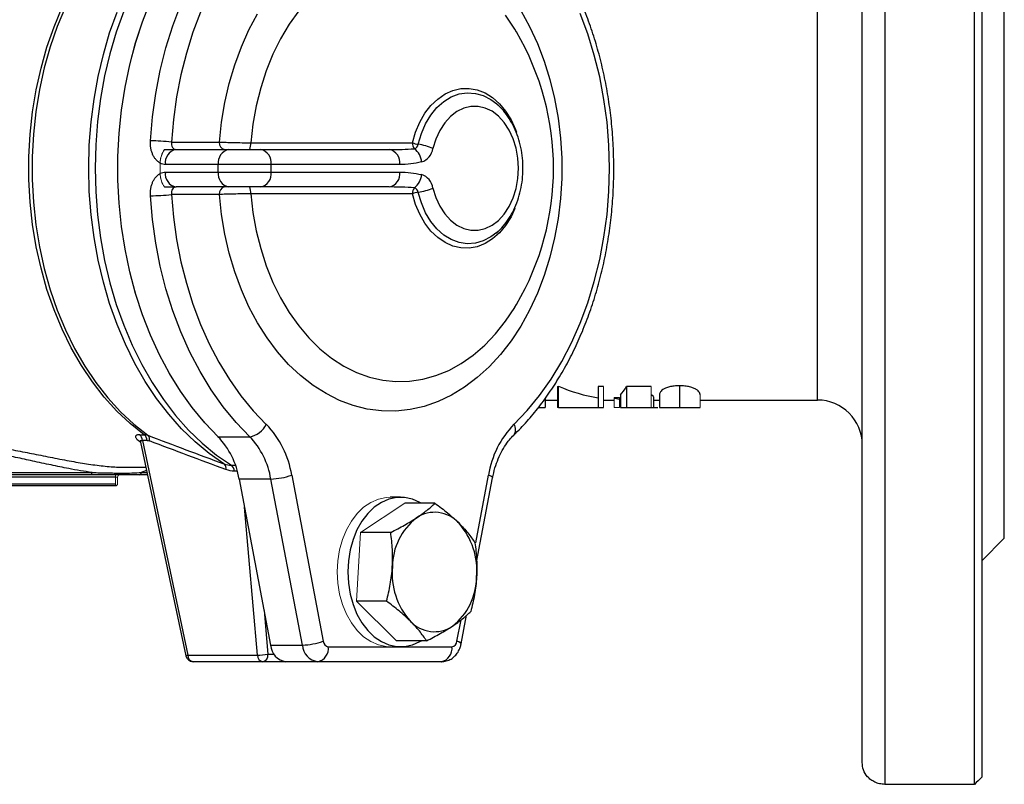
# Model space of a CAD drawing. Header units: millimetres. Extents: x -945 to -13, y -152 to 471.
# Tile 8 of 17: x -371 to -240, y -152 to -50. Entities that reach past the tile are written whole.
import ezdxf

# ---------------------------------------------------------------- set-up
doc = ezdxf.new("R2010")
doc.units = ezdxf.units.MM

msp = doc.modelspace()

# ---------------------------------------------------------------- linework, layer by layer
at = {"color": 0, "linetype": 'Continuous', "lineweight": 25}
for p, q in [((-255.76, 12.91), (-255.76, -151.9)), ((-243.76, -151.9), (-243.76, 12.91)), ((-242.76, 11.95), (-242.76, -150.94)), ((-258.76, -148.98), (-258.76, 10)), ((-239.76, -118.99), (-239.76, -19.99)), ((-264.76, -100.49), (-264.76, -38.49)), ((-307.79, -60.78), (-307.52, -61.04)), ((-351.17, -65.99), (-344.77, -65.99)), ((-350.57, -66.99), (-343.5, -66.99)), ((-343.5, -66.99), (-339.25, -66.99)), ((-340.58, -66.09), (-318.94, -66.09)), ((-339.25, -66.99), (-322.05, -66.99)), ((-322.05, -66.99), (-321.55, -66.98)), ((-344.91, -68.99), (-351.98, -68.99)), ((-337.84, -68.99), (-344.91, -68.99)), ((-344.91, -69.99), (-344.91, -68.99)), ((-337.84, -69.99), (-337.84, -68.99)), ((-320.63, -68.99), (-337.84, -68.99)), ((-351.98, -69.99), (-344.91, -69.99)), ((-344.91, -69.99), (-337.84, -69.99)), ((-337.84, -69.99), (-320.63, -69.99)), ((-343.5, -71.99), (-350.57, -71.99)), ((-339.25, -71.99), (-343.5, -71.99)), ((-322.05, -71.99), (-339.25, -71.99)), ((-321.4, -72), (-322.05, -71.99)), ((-344.77, -72.99), (-351.17, -72.99)), ((-318.94, -72.9), (-340.58, -72.9)), ((-305.23, -88.06), (-305.03, -87.72)), ((-293.38, -98.66), (-294.1, -98.66)), ((-294.1, -98.66), (-294.1, -101.49)), ((-287.02, -98.66), (-290.3, -98.66)), ((-290.3, -98.66), (-290.3, -101.49)), ((-283.22, -98.59), (-283.22, -101.49)), ((-291.12, -99.8), (-291.12, -101.49)), ((-286.71, -100.07), (-286.71, -101.49)), ((-285.89, -99.8), (-285.89, -101.49)), ((-301.17, -100.28), (-301.17, -101.49)), ((-301.17, -100.49), (-299.53, -100.49)), ((-299.53, -100.39), (-299.38, -100.39)), ((-293.38, -100.49), (-291.94, -100.49)), ((-286.71, -100.49), (-285.89, -100.49)), ((-280.45, -100.49), (-264.76, -100.49)), ((-299.38, -101.49), (-294.1, -101.49)), ((-294.1, -101.49), (-293.38, -101.49)), ((-291.12, -101.49), (-290.3, -101.49)), ((-290.3, -101.49), (-287.02, -101.49)), ((-287.08, -101.49), (-286.11, -101.49)), ((-355.44, -105.13), (-354.82, -105.13)), ((-355.31, -106.12), (-349.27, -134.7)), ((-355.06, -105.89), (-348.99, -134.61)), ((-354.44, -105.89), (-355.06, -105.89)), ((-344.95, -105.4), (-340.71, -105.4)), ((-343.16, -109.22), (-342.6, -109.22)), ((-383.6, -110.19), (-361.79, -110.19)), ((-361.93, -110.49), (-383.3, -110.49)), ((-357.32, -109.49), (-354.6, -109.49)), ((-354.39, -110.49), (-355.5, -110.49)), ((-354.51, -109.93), (-355.23, -110.19)), ((-355.23, -110.19), (-354.45, -110.19)), ((-342.36, -110.01), (-342.75, -110.01)), ((-335.09, -110.54), (-330.88, -132.75)), ((-310.48, -119.6), (-308.77, -110.54)), ((-358.68, -110.79), (-378.08, -110.79)), ((-378.08, -111.69), (-358.68, -111.69)), ((-342.11, -111.06), (-337.91, -133.27)), ((-337.87, -111.06), (-342.11, -111.06)), ((-333.66, -133.27), (-337.87, -111.06)), ((-310.35, -122.17), (-308.22, -110.92)), ((-358.68, -111.99), (-378.08, -111.99)), ((-320.52, -113.49), (-321.93, -113.49)), ((-315.93, -114.29), (-319.95, -114.29)), ((-339.68, -134.61), (-341.4, -114.83)), ((-321.85, -118.2), (-325.87, -118.2)), ((-242.76, -121.99), (-239.76, -118.99)), ((-322.41, -127.4), (-326.43, -127.4)), ((-338.78, -128.66), (-338.27, -134.49)), ((-312.98, -132.75), (-312.43, -129.9)), ((-312.42, -133.12), (-311.7, -129.29)), ((-317.06, -132.7), (-321.08, -132.7)), ((-337.91, -133.27), (-333.66, -133.27)), ((-330.2, -133.49), (-321.93, -133.49)), ((-321.93, -133.49), (-320.52, -133.49)), ((-320.52, -133.49), (-313.66, -133.49)), ((-348.99, -134.61), (-339.68, -134.61)), ((-338.98, -135.49), (-348.29, -135.49)), ((-335.86, -135.49), (-338.98, -135.49)), ((-338.27, -134.49), (-337.44, -134.49)), ((-331.62, -135.49), (-335.86, -135.49)), ((-315.07, -135.49), (-331.62, -135.49)), ((-314.8, -135.47), (-315.07, -135.49)), ((-243.76, -151.9), (-255.76, -151.9))]:
    msp.add_line(p, q, dxfattribs=at)
at = {"color": 0, "linetype": 'Continuous', "lineweight": 18}
for p, q in [((-352.69, -69.49), (-352.69, -68.82)), ((-352.69, -70.16), (-352.69, -69.49)), ((-299.38, -98.66), (-299.53, -98.66)), ((-299.53, -98.66), (-299.53, -101.49)), ((-299.38, -98.66), (-299.38, -101.49)), ((-293.38, -98.66), (-293.38, -101.49)), ((-287.02, -98.66), (-287.02, -101.49)), ((-280.45, -99.8), (-280.45, -101.49)), ((-291.22, -100.16), (-291.94, -100.16)), ((-291.94, -100.16), (-291.94, -101.49)), ((-291.22, -100.16), (-291.22, -101.49)), ((-299.53, -101.49), (-299.38, -101.49)), ((-291.94, -101.49), (-291.22, -101.49)), ((-358.68, -110.49), (-358.68, -110.79)), ((-358.68, -110.79), (-358.68, -111.69)), ((-358.68, -110.79), (-358.38, -110.79)), ((-358.68, -111.69), (-358.68, -111.99)), ((-358.38, -110.79), (-358.38, -111.69)), ((-325.87, -118.2), (-319.95, -114.29)), ((-326.43, -127.4), (-325.87, -118.2)), ((-321.08, -132.7), (-326.43, -127.4))]:
    msp.add_line(p, q, dxfattribs=at)
at = {"color": 0, "linetype": 'Continuous', "lineweight": 25, "flags": 128}
for points in [[(-353.99, -65.82), (-353.72, -62.63), (-353.28, -59.48), (-352.67, -56.39), (-351.91, -53.36), (-350.99, -50.42), (-349.92, -47.59), (-348.7, -44.88), (-347.35, -42.3), (-345.87, -39.86), (-344.26, -37.59), (-342.54, -35.5), (-340.71, -33.59)], [(-338.5, -35.24), (-340.24, -37.06), (-341.88, -39.06), (-343.42, -41.23), (-344.83, -43.55), (-346.12, -46.01), (-347.28, -48.6), (-348.3, -51.3), (-349.18, -54.1), (-349.91, -56.99), (-350.49, -59.94), (-350.91, -62.95), (-351.17, -65.99)], [(-344.95, -105.4), (-346.73, -103.54), (-348.41, -101.5), (-349.99, -99.31), (-351.44, -96.95), (-352.78, -94.46), (-353.98, -91.83), (-355.05, -89.09), (-355.97, -86.25), (-356.75, -83.33), (-357.38, -80.33), (-357.85, -77.27), (-358.17, -74.18), (-358.33, -71.06), (-358.33, -67.93), (-358.17, -64.81), (-357.85, -61.71), (-357.38, -58.66), (-356.75, -55.66), (-355.97, -52.73), (-355.05, -49.89), (-353.98, -47.15)], [(-354.82, -105.13), (-356.69, -103.65), (-358.48, -101.97), (-360.17, -100.11), (-361.76, -98.07), (-363.23, -95.87), (-364.59, -93.52), (-365.81, -91.03), (-366.89, -88.41), (-367.83, -85.69), (-368.63, -82.87), (-369.27, -79.98), (-369.75, -77.03), (-370.07, -74.03), (-370.24, -71.01), (-370.24, -67.98), (-370.07, -64.95), (-369.75, -61.96), (-369.27, -59), (-368.63, -56.11), (-367.83, -53.29), (-366.89, -50.57), (-365.81, -47.96)], [(-365.37, -47.9), (-366.45, -50.52), (-367.4, -53.25), (-368.2, -56.07), (-368.84, -58.97), (-369.32, -61.94), (-369.65, -64.94), (-369.81, -67.97), (-369.81, -71.01), (-369.65, -74.04), (-369.32, -77.05), (-368.84, -80.01), (-368.2, -82.91), (-367.4, -85.73), (-366.45, -88.46), (-365.37, -91.09), (-364.14, -93.58), (-362.78, -95.94), (-361.3, -98.15), (-359.71, -100.19), (-358.01, -102.05), (-356.22, -103.73), (-354.34, -105.21)], [(-344.15, -109.03), (-346.12, -107.66), (-348.02, -106.09), (-349.83, -104.33), (-351.55, -102.39), (-353.17, -100.28), (-354.68, -98.01), (-356.07, -95.59), (-357.33, -93.04), (-358.46, -90.37), (-359.45, -87.59), (-360.29, -84.72), (-360.99, -81.77), (-361.54, -78.76), (-361.93, -75.7), (-362.17, -72.6), (-362.25, -69.49), (-362.17, -66.38), (-361.93, -63.29), (-361.54, -60.23), (-360.99, -57.21), (-360.29, -54.26), (-359.45, -51.39), (-358.46, -48.61)], [(-357.57, -48.49), (-358.57, -51.29), (-359.42, -54.18), (-360.13, -57.14), (-360.68, -60.17), (-361.07, -63.25), (-361.31, -66.36), (-361.39, -69.49), (-361.31, -72.62), (-361.07, -75.73), (-360.68, -78.81), (-360.13, -81.84), (-359.42, -84.81), (-358.57, -87.7), (-357.57, -90.49), (-356.43, -93.17), (-355.16, -95.74), (-353.77, -98.16), (-352.25, -100.44), (-350.62, -102.56), (-348.89, -104.51), (-347.06, -106.27), (-345.15, -107.85), (-343.16, -109.22)], [(-304.45, -48.4), (-303.27, -50.52), (-302.22, -52.78), (-301.31, -55.15), (-300.54, -57.62), (-299.92, -60.17), (-299.45, -62.79), (-299.13, -65.45), (-298.97, -68.14), (-298.97, -70.84), (-299.13, -73.53), (-299.45, -76.2), (-299.92, -78.81), (-300.54, -81.36), (-301.31, -83.84), (-302.22, -86.21), (-303.27, -88.46), (-304.45, -90.59), (-305.75, -92.57), (-307.16, -94.39), (-308.67, -96.03), (-310.28, -97.5), (-311.96, -98.77), (-313.71, -99.84), (-315.52, -100.7), (-317.38, -101.34), (-319.26, -101.77), (-321.17, -101.97), (-323.08, -101.95), (-324.98, -101.7), (-326.86, -101.23), (-328.7, -100.54), (-330.5, -99.64), (-332.24, -98.53), (-333.91, -97.22), (-335.5, -95.72), (-336.99, -94.03), (-338.38, -92.18), (-339.66, -90.17), (-340.81, -88.02), (-341.83, -85.74), (-342.72, -83.34), (-343.46, -80.86), (-344.05, -78.29), (-344.49, -75.66), (-344.77, -72.99)], [(-334.16, -48.42), (-335.42, -50.21), (-336.58, -52.16), (-337.6, -54.24), (-338.49, -56.44), (-339.24, -58.74), (-339.84, -61.13), (-340.29, -63.59), (-340.58, -66.09)], [(-344.77, -65.99), (-344.49, -63.32), (-344.05, -60.69), (-343.46, -58.13), (-342.72, -55.64), (-341.83, -53.25), (-340.81, -50.97), (-339.66, -48.81)], [(-305.01, -51.3), (-305.26, -50.87), (-306.49, -49.03)], [(-305.36, -103.75), (-303.6, -101.9), (-301.94, -99.88), (-300.39, -97.68), (-298.97, -95.33), (-297.67, -92.84), (-296.5, -90.21), (-295.48, -87.47), (-294.61, -84.63), (-293.88, -81.71), (-293.32, -78.71), (-292.91, -75.67), (-292.67, -72.59), (-292.58, -69.49), (-292.67, -66.4), (-292.91, -63.32), (-293.32, -60.27), (-293.88, -57.28), (-294.61, -54.35), (-295.48, -51.51), (-296.5, -48.77)], [(-318.94, -66.09), (-318.52, -64.66), (-317.96, -63.34), (-317.27, -62.14), (-316.46, -61.1), (-315.56, -60.23), (-314.57, -59.55), (-313.53, -59.08), (-312.45, -58.83), (-311.36, -58.8), (-310.28, -59), (-309.23, -59.41), (-308.23, -60.03), (-307.3, -60.85), (-306.47, -61.85), (-305.74, -63.01), (-305.15, -64.31), (-305.02, -64.65)], [(-318.18, -66.28), (-317.75, -64.86), (-317.18, -63.55), (-316.48, -62.38), (-315.66, -61.37), (-314.74, -60.56), (-313.74, -59.94), (-312.69, -59.55), (-311.61, -59.39), (-310.52, -59.47), (-309.46, -59.77), (-308.44, -60.3), (-307.66, -60.89)], [(-316.19, -72.14), (-315.8, -73.4), (-315.27, -74.56), (-314.62, -75.57), (-313.86, -76.42), (-313, -77.09), (-312.08, -77.54), (-311.12, -77.77), (-310.15, -77.78), (-309.19, -77.55), (-308.27, -77.11), (-307.41, -76.46), (-306.65, -75.62), (-305.99, -74.61), (-305.45, -73.46), (-305.06, -72.2), (-304.82, -70.86), (-304.74, -69.49), (-304.82, -68.12), (-305.06, -66.79), (-305.45, -65.53), (-305.99, -64.38), (-306.65, -63.37), (-307.41, -62.52), (-308.27, -61.87), (-309.19, -61.43), (-310.15, -61.21), (-311.12, -61.21), (-312.08, -61.45), (-313, -61.9), (-313.86, -62.56), (-314.62, -63.41), (-315.27, -64.43), (-315.8, -65.58), (-316.19, -66.85)], [(-340.71, -105.4), (-342.54, -103.49), (-344.26, -101.39), (-345.87, -99.12), (-347.35, -96.69), (-348.7, -94.11), (-349.92, -91.39), (-350.99, -88.56), (-351.91, -85.62), (-352.67, -82.6), (-353.28, -79.5), (-353.72, -76.35), (-353.99, -73.16)], [(-351.17, -72.99), (-350.91, -76.03), (-350.49, -79.04), (-349.91, -82), (-349.18, -84.88), (-348.3, -87.68), (-347.28, -90.39), (-346.12, -92.98), (-344.83, -95.44), (-343.42, -97.76), (-341.88, -99.92), (-340.24, -101.92), (-338.5, -103.75)], [(-340.58, -72.9), (-340.29, -75.4), (-339.84, -77.85), (-339.24, -80.24), (-338.49, -82.55), (-337.6, -84.75), (-336.58, -86.83), (-335.42, -88.77), (-334.16, -90.56), (-332.78, -92.19), (-331.31, -93.63), (-329.75, -94.89), (-328.12, -95.94), (-326.43, -96.79), (-324.69, -97.42), (-322.92, -97.83), (-321.14, -98.01), (-319.34, -97.97), (-317.56, -97.71), (-315.8, -97.22), (-314.08, -96.52), (-312.41, -95.6), (-310.8, -94.47), (-309.27, -93.15), (-307.83, -91.64), (-306.49, -89.96), (-305.26, -88.11), (-305.23, -88.06)], [(-305.22, -74.87), (-305.74, -75.97), (-306.47, -77.13), (-307.3, -78.13), (-308.23, -78.95), (-309.23, -79.57), (-310.28, -79.99), (-311.36, -80.18), (-312.45, -80.15), (-313.53, -79.9), (-314.57, -79.43), (-315.56, -78.76), (-316.46, -77.89), (-317.27, -76.84), (-317.96, -75.65), (-318.52, -74.32), (-318.94, -72.9)], [(-307.67, -78.1), (-308.44, -78.68), (-309.46, -79.21), (-310.52, -79.52), (-311.61, -79.59), (-312.69, -79.43), (-313.74, -79.04), (-314.74, -78.43), (-315.66, -77.61), (-316.48, -76.6), (-317.18, -75.43), (-317.75, -74.12), (-318.18, -72.71)], [(-361.93, -110.49), (-361.9, -110.49), (-361.88, -110.47), (-361.86, -110.44), (-361.83, -110.4), (-361.82, -110.36), (-361.81, -110.31), (-361.8, -110.25), (-361.79, -110.19)], [(-308.22, -110.92), (-308.22, -110.91), (-308.25, -110.83), (-308.35, -110.74), (-308.53, -110.64), (-308.77, -110.54)], [(-317.75, -114.29), (-317.93, -114.18), (-318.94, -113.74), (-319.99, -113.52), (-321.04, -113.52), (-322.09, -113.74), (-323.1, -114.18), (-324.05, -114.83), (-324.92, -115.67), (-325.7, -116.69), (-326.36, -117.86), (-326.89, -119.15), (-327.27, -120.54), (-327.51, -122), (-327.59, -123.49)], [(-327.59, -123.49), (-327.51, -124.98), (-327.27, -126.44), (-326.89, -127.83), (-326.36, -129.13), (-325.7, -130.29), (-324.92, -131.31), (-324.05, -132.15), (-323.1, -132.8), (-322.09, -133.24), (-321.04, -133.46), (-319.99, -133.46), (-318.94, -133.24), (-317.93, -132.8), (-317.75, -132.7)], [(-312.42, -133.12), (-312.42, -133.12), (-312.45, -133.04), (-312.56, -132.95), (-312.74, -132.85), (-312.98, -132.75)]]:
    msp.add_lwpolyline(points, dxfattribs=at)
at = {"color": 0, "linetype": 'Continuous', "lineweight": 18, "flags": 128}
for points in [[(-344.95, -105.4), (-346.64, -103.64), (-348.33, -101.61), (-349.92, -99.41), (-351.39, -97.05), (-352.73, -94.55), (-353.94, -91.92), (-355.02, -89.17), (-355.95, -86.32), (-356.74, -83.38), (-357.37, -80.37), (-357.85, -77.3), (-358.17, -74.2), (-358.33, -71.06), (-358.33, -67.92), (-358.17, -64.79), (-357.85, -61.68), (-357.37, -58.61), (-356.74, -55.6), (-355.95, -52.66), (-355.02, -49.81), (-353.94, -47.07)], [(-321.93, -113.49), (-322.46, -113.52), (-323.5, -113.74), (-324.51, -114.18), (-325.47, -114.83), (-326.34, -115.67), (-327.11, -116.69), (-327.77, -117.86), (-328.3, -119.15), (-328.69, -120.54), (-328.92, -122), (-329, -123.49)], [(-329, -123.49), (-328.92, -124.98), (-328.69, -126.44), (-328.3, -127.83), (-327.77, -129.13), (-327.11, -130.29), (-326.34, -131.31), (-325.47, -132.15), (-324.51, -132.8), (-323.5, -133.24), (-322.46, -133.46), (-321.93, -133.49)]]:
    msp.add_lwpolyline(points, dxfattribs=at)
at = {"color": 0, "linetype": 'Continuous', "lineweight": 25}
for centre, radius, start, end in [((-336.07, -69.49), 36, 329.5787, 30.4213), ((-354.24, -93.62), 27.8, 83.6648, 89.4975), ((-350.22, -68.74), 1.79, 101.4218, 188.0495), ((-343.14, -68.74), 1.79, 101.4218, 188.0495), ((-343.89, -66.12), 0.893, 171.9505, 258.5782), ((-342.42, -66.29), 1.85, 337.786, 6.4586), ((-339.61, -68.74), 1.79, 351.9505, 78.5782), ((-322.4, -68.74), 1.79, 351.9505, 78.5782), ((-317.63, -66.1), 1.31, 179.3194, 216.3958), ((-317.54, -62.1), 4.23, 250.6408, 261.3291), ((-318.92, -66.17), 0.748, 287.9724, 351.6048), ((-320.12, -68.82), 2.42, 3.9991, 53.488), ((-319.27, -73.86), 7.66, 66.2405, 81.7705), ((-318.41, -66.52), 2.24, 287.9724, 351.6048), ((-350.22, -70.24), 1.79, 171.9505, 258.5782), ((-343.14, -70.24), 1.79, 171.9505, 258.5782), ((-339.61, -70.24), 1.79, 281.4218, 8.0495), ((-322.4, -70.24), 1.79, 281.4218, 8.0495), ((-320.12, -70.16), 2.42, 306.512, 356.0009), ((-318.41, -72.46), 2.24, 8.3952, 72.0276), ((-343.89, -72.87), 0.893, 101.4218, 188.0495), ((-342.42, -72.69), 1.85, 353.5414, 22.214), ((-317.63, -72.88), 1.31, 143.6042, 180.6806), ((-318.92, -72.82), 0.748, 8.3952, 72.0276), ((-319.27, -65.12), 7.66, 278.2295, 293.7595), ((-354.24, -45.37), 27.8, 270.5025, 276.3352), ((-317.54, -76.89), 4.23, 98.6709, 109.3592), ((-264.76, -106.49), 6, 0, 90), ((-341.09, -102.58), 2.84, 277.641, 335.8083), ((-347.67, -112.59), 12.75, 9.2505, 43.9624), ((-296.19, -112.59), 12.75, 136.0376, 170.7495), ((-306.37, -104.45), 1.23, 323.5038, 34.7776), ((-356.12, -105.94), 1.06, 2.3555, 50.3093), ((-355.5, -105.94), 1.06, 2.3555, 50.3093), ((-354.92, -105.8), 0.822, 348.7221, 45.3841), ((-352.6, -112.77), 10.62, 9.2505, 43.9624), ((-348.36, -112.77), 10.62, 9.2505, 43.9624), ((-344.68, -109.64), 0.806, 348.5662, 48.7952), ((-343.78, -110.05), 1.03, 1.9476, 53.2668), ((-355.52, -110.21), 0.285, 273.4822, 3.1029), ((-338.13, -101.95), 9.11, 271.6198, 289.4739), ((-315.97, -119.85), 4.34, 42.1449, 123.847), ((-313.21, -122.88), 8.42, 127.95, 179.4273), ((-319.82, -123.29), 9.5, 354.6002, 41.9521), ((-312.16, -123.69), 9.5, 174.6002, 221.9521), ((-318.77, -124.1), 8.42, 307.95, 359.4273), ((-316.01, -127.14), 4.34, 222.1449, 303.847), ((-333.92, -124.16), 9.11, 271.6198, 289.4739), ((-330.08, -132.7), 0.802, 183.7152, 261.6071), ((-313.78, -132.7), 0.802, 278.3929, 356.2848), ((-335.51, -133.11), 2.41, 183.7152, 261.6071), ((-331.26, -133.11), 2.41, 183.7152, 261.6071), ((-331.97, -133.74), 1.79, 281.4218, 8.0495), ((-315.43, -133.74), 1.79, 281.4218, 8.0495), ((-348.83, -135.62), 1.02, 98.916, 115.2794), ((-348.29, -134.49), 1, 191.9423, 270), ((-348.14, -134.65), 0.851, 177.2924, 259.974), ((-339.81, -124.99), 9.63, 270.7309, 279.1563), ((-338.83, -134.65), 0.851, 177.2924, 259.974), ((-339.16, -134.62), 0.893, 281.4218, 8.0495)]:
    msp.add_arc(centre, radius, start, end, dxfattribs=at)
at = {"color": 0, "linetype": 'Continuous', "lineweight": 18}
for centre, radius, start, end in [((-291.17, -69.49), 61.51, 179.3443, 180), ((-291.17, -69.49), 61.51, 180, 180.6557), ((-358.08, -110.79), 0.3, 90, 180), ((-358.68, -111.69), 0.3, 270, 0)]:
    msp.add_arc(centre, radius, start, end, dxfattribs=at)
at = {"color": 0, "linetype": 'Continuous', "lineweight": 25}
for centre, ratio, start_param, end_param in [((-290.57, -69.49), 0.839399, 2.796047, 3.005576), ((-292.45, -69.49), 0.205128, 3.352838, 3.487138)]:
    msp.add_ellipse(centre, major_axis=(0, 31), ratio=ratio, start_param=start_param, end_param=end_param, dxfattribs=at)
for points, knots in [([(-305.39, -105.18), (-305.07, -104.87), (-304.18, -103.99), (-302.78, -102.41), (-301.22, -100.4), (-299.76, -98.24), (-298.4, -95.95), (-297.17, -93.53), (-296.06, -91.01), (-295.07, -88.39), (-294.21, -85.68), (-293.49, -82.89), (-292.91, -80.05), (-292.46, -77.16), (-292.16, -74.23), (-292, -71.28), (-291.99, -68.32), (-292.12, -65.37), (-292.39, -62.44), (-292.8, -59.53), (-293.36, -56.68), (-294.05, -53.88), (-294.88, -51.15), (-295.84, -48.51), (-296.93, -45.96), (-298.14, -43.52), (-299.48, -41.2), (-300.92, -39), (-302.47, -36.95), (-303.96, -35.22), (-304.97, -34.22), (-305.39, -33.8)], [0, 0, 0, 0, 0.01891, 0.054171, 0.089466, 0.124802, 0.160167, 0.195549, 0.23094, 0.266334, 0.301726, 0.337114, 0.372498, 0.407879, 0.443255, 0.478631, 0.514006, 0.549383, 0.584764, 0.62015, 0.655543, 0.690945, 0.726357, 0.761778, 0.79721, 0.832649, 0.868094, 0.903535, 0.938967, 0.974376, 1, 1, 1, 1]), ([(-307.77, -78.16), (-307.58, -78.01), (-307.08, -77.59), (-306.38, -76.75), (-305.66, -75.66), (-305.08, -74.44), (-304.62, -73.12), (-304.31, -71.73), (-304.15, -70.3), (-304.14, -68.85), (-304.29, -67.41), (-304.58, -66), (-305.03, -64.66), (-305.61, -63.41), (-306.34, -62.28), (-307.06, -61.41), (-307.57, -60.99), (-307.76, -60.84)], [0, 0, 0, 0, 0.041408, 0.109837, 0.179286, 0.249428, 0.319939, 0.390576, 0.46125, 0.531973, 0.602801, 0.673782, 0.744977, 0.816414, 0.888016, 0.959512, 1, 1, 1, 1]), ([(-352.68, -68.79), (-352.79, -68.73), (-352.89, -68.67), (-353.08, -68.51), (-353.18, -68.42), (-353.35, -68.22), (-353.43, -68.11), (-353.57, -67.88), (-353.64, -67.75), (-353.75, -67.48), (-353.8, -67.35), (-353.89, -67.06), (-353.92, -66.91), (-354, -66.45), (-354.01, -66.14), (-353.99, -65.82)], [0, 0, 0, 0, 0.125, 0.125, 0.25, 0.25, 0.375, 0.375, 0.5, 0.5, 0.625, 0.625, 0.75, 0.75, 1, 1, 1, 1]), ([(-351.17, -65.99), (-351.19, -66.12), (-351.19, -66.25), (-351.15, -66.49), (-351.11, -66.6), (-351, -66.79), (-350.92, -66.86), (-350.75, -66.97), (-350.66, -66.99), (-350.57, -66.99)], [0, 0, 0, 0, 0.25, 0.25, 0.5, 0.5, 0.75, 0.75, 1, 1, 1, 1]), ([(-344.77, -65.99), (-344.5, -66), (-344.2, -66.01), (-343.56, -66.03), (-343.21, -66.03), (-342.49, -66.05), (-342.11, -66.06), (-341.35, -66.07), (-340.96, -66.08), (-340.58, -66.09)], [0, 0, 0, 0, 0.25, 0.25, 0.5, 0.5, 0.75, 0.75, 1, 1, 1, 1]), ([(-321.55, -66.98), (-321.14, -66.98), (-320.17, -66.96), (-319.23, -66.91), (-318.69, -66.88)], [0, 0, 0, 0, 0.417483, 1, 1, 1, 1]), ([(-353.99, -73.16), (-354.01, -72.84), (-354, -72.53), (-353.92, -72.07), (-353.89, -71.92), (-353.8, -71.64), (-353.75, -71.5), (-353.64, -71.24), (-353.57, -71.11), (-353.43, -70.87), (-353.35, -70.77), (-353.18, -70.57), (-353.08, -70.48), (-352.89, -70.32), (-352.79, -70.25), (-352.68, -70.2)], [0, 0, 0, 0, 0.25, 0.25, 0.375, 0.375, 0.5, 0.5, 0.625, 0.625, 0.75, 0.75, 0.875, 0.875, 1, 1, 1, 1]), ([(-350.57, -71.99), (-350.66, -71.99), (-350.75, -72.02), (-350.92, -72.12), (-351, -72.2), (-351.11, -72.38), (-351.15, -72.49), (-351.19, -72.74), (-351.19, -72.86), (-351.17, -72.99)], [0, 0, 0, 0, 0.25, 0.25, 0.5, 0.5, 0.75, 0.75, 1, 1, 1, 1]), ([(-318.69, -72.1), (-319.24, -72.07), (-320.13, -72.02), (-321.05, -72.01), (-321.4, -72)], [0, 0, 0, 0, 0.623193, 1, 1, 1, 1]), ([(-340.58, -72.9), (-340.96, -72.9), (-341.35, -72.91), (-342.11, -72.93), (-342.48, -72.93), (-343.2, -72.95), (-343.55, -72.96), (-344.2, -72.98), (-344.5, -72.98), (-344.77, -72.99)], [0, 0, 0, 0, 0.25, 0.25, 0.5, 0.5, 0.75, 0.75, 1, 1, 1, 1]), ([(-307.49, -77.92), (-307.56, -78), (-307.66, -78.1), (-307.76, -78.18), (-307.79, -78.19)], [0, 0, 0, 0, 0.757141, 1, 1, 1, 1]), ([(-283.22, -98.59), (-283.34, -98.59), (-283.46, -98.59), (-283.69, -98.6), (-283.81, -98.61), (-284.04, -98.64), (-284.15, -98.65), (-284.36, -98.69), (-284.46, -98.71), (-284.66, -98.76), (-284.75, -98.79), (-284.92, -98.84), (-285, -98.87), (-285.14, -98.93), (-285.21, -98.96), (-285.33, -99.03), (-285.39, -99.06), (-285.54, -99.15), (-285.61, -99.22), (-285.73, -99.35), (-285.78, -99.41), (-285.84, -99.53), (-285.86, -99.59), (-285.89, -99.7), (-285.89, -99.75), (-285.89, -99.8)], [0, 0, 0, 0, 0.0625, 0.0625, 0.125, 0.125, 0.1875, 0.1875, 0.25, 0.25, 0.3125, 0.3125, 0.375, 0.375, 0.4375, 0.4375, 0.5, 0.5, 0.625, 0.625, 0.75, 0.75, 0.875, 0.875, 1, 1, 1, 1]), ([(-280.45, -99.8), (-280.46, -99.75), (-280.46, -99.7), (-280.49, -99.59), (-280.51, -99.53), (-280.59, -99.41), (-280.63, -99.35), (-280.74, -99.25), (-280.77, -99.22), (-280.86, -99.15), (-280.91, -99.12), (-281.07, -99.02), (-281.19, -98.96), (-281.42, -98.87), (-281.49, -98.84), (-281.67, -98.79), (-281.76, -98.76), (-282.05, -98.69), (-282.27, -98.65), (-282.61, -98.61), (-282.73, -98.6), (-282.97, -98.59), (-283.09, -98.59), (-283.22, -98.59)], [0, 0, 0, 0, 0.125, 0.125, 0.25, 0.25, 0.375, 0.375, 0.4375, 0.4375, 0.5, 0.5, 0.625, 0.625, 0.6875, 0.6875, 0.75, 0.75, 0.875, 0.875, 0.9375, 0.9375, 1, 1, 1, 1]), ([(-286.71, -100.07), (-286.72, -99.99), (-286.73, -99.91), (-286.99, -99.83), (-287.02, -99.82)], [0, 0, 0, 0, 0.888113, 1, 1, 1, 1]), ([(-291.94, -100.16), (-291.88, -100.2), (-291.76, -100.28), (-291.38, -100.32), (-291.22, -100.34)], [0, 0, 0, 0, 0.576141, 1, 1, 1, 1]), ([(-302.1, -101.49), (-301.93, -101.49), (-301.52, -101.49), (-301.23, -101.49), (-301.19, -101.49), (-301.17, -101.49)], [0, 0, 0, 0, 0.275751, 0.637711, 1, 1, 1, 1]), ([(-286.89, -101.49), (-286.87, -101.49), (-286.71, -101.49), (-286.71, -101.49), (-286.71, -101.49)], [0, 0, 0, 0, 0.121541, 1, 1, 1, 1]), ([(-285.89, -101.49), (-285.89, -101.49), (-285.89, -101.49), (-285.87, -101.49), (-285.84, -101.49), (-285.81, -101.49), (-285.76, -101.49), (-285.7, -101.49), (-285.63, -101.49), (-285.56, -101.49), (-285.47, -101.49), (-285.37, -101.49), (-285.26, -101.49), (-285.15, -101.49), (-285.02, -101.49), (-284.89, -101.49), (-284.75, -101.49), (-284.6, -101.49), (-284.44, -101.49), (-284.28, -101.49), (-284.11, -101.49), (-283.94, -101.49), (-283.77, -101.49), (-283.59, -101.49), (-283.4, -101.49), (-283.28, -101.49), (-283.22, -101.49)], [0, 0, 0, 0, 0.068595, 0.133246, 0.194313, 0.251279, 0.304513, 0.354235, 0.400481, 0.443411, 0.484015, 0.523252, 0.561042, 0.5979, 0.633518, 0.668314, 0.702496, 0.736685, 0.770293, 0.803437, 0.835913, 0.86846, 0.900847, 0.933467, 0.966258, 1, 1, 1, 1]), ([(-283.22, -101.49), (-283.15, -101.49), (-283.03, -101.49), (-282.84, -101.49), (-282.66, -101.49), (-282.48, -101.49), (-282.3, -101.49), (-282.13, -101.49), (-281.97, -101.49), (-281.81, -101.49), (-281.66, -101.49), (-281.51, -101.49), (-281.38, -101.49), (-281.25, -101.49), (-281.13, -101.49), (-281.01, -101.49), (-280.91, -101.49), (-280.82, -101.49), (-280.73, -101.49), (-280.65, -101.49), (-280.59, -101.49), (-280.54, -101.49), (-280.5, -101.49), (-280.47, -101.49), (-280.46, -101.49), (-280.46, -101.49), (-280.45, -101.49)], [0, 0, 0, 0, 0.033788, 0.067194, 0.099862, 0.132567, 0.165151, 0.197913, 0.231319, 0.265083, 0.299255, 0.334399, 0.369943, 0.406284, 0.444064, 0.482998, 0.523354, 0.565537, 0.609613, 0.656391, 0.705885, 0.758325, 0.813832, 0.872795, 0.934722, 1, 1, 1, 1]), ([(-355.44, -105.13), (-355.64, -105.13), (-355.79, -105.16), (-355.92, -105.24), (-355.95, -105.28), (-355.99, -105.36), (-355.99, -105.4), (-355.96, -105.5), (-355.94, -105.55), (-355.86, -105.65), (-355.81, -105.71), (-355.63, -105.88), (-355.47, -105.99), (-355.28, -106.1)], [0, 0, 0, 0, 0.25, 0.25, 0.375, 0.375, 0.5, 0.5, 0.625, 0.625, 0.75, 0.75, 1, 1, 1, 1]), ([(-308.22, -110.92), (-308.17, -110.69), (-308.03, -110.01), (-307.71, -108.94), (-307.22, -107.76), (-306.64, -106.7), (-306.02, -105.83), (-305.58, -105.38), (-305.39, -105.18)], [0, 0, 0, 0, 0.096557, 0.285486, 0.473938, 0.661867, 0.849539, 1, 1, 1, 1]), ([(-355.39, -105.91), (-355.39, -105.91), (-355.4, -105.91), (-355.34, -105.98), (-355.33, -106.08), (-355.32, -106.13)], [0, 0, 0, 0, 0.270991, 0.686705, 1, 1, 1, 1]), ([(-355.31, -106.12), (-355.31, -106.12), (-355.34, -106.05), (-355.32, -105.96), (-355.25, -105.9), (-355.17, -105.88), (-355.11, -105.89), (-355.06, -105.89)], [0, 0, 0, 0, 0.001917, 0.403142, 0.654233, 0.778364, 1, 1, 1, 1]), ([(-361.79, -110.19), (-362.83, -110.03), (-364.6, -109.75), (-367.31, -109.18), (-369.3, -108.75), (-371.27, -108.32), (-373.22, -107.92), (-375.48, -107.53), (-377.6, -107.28), (-379.43, -107.21), (-380.97, -107.32), (-382.16, -107.58), (-383.01, -107.98), (-383.52, -108.43), (-383.56, -108.75), (-383.57, -108.9)], [0, 0, 0, 0, 0.109281, 0.188093, 0.268945, 0.305378, 0.38433, 0.465445, 0.544296, 0.62571, 0.70081, 0.778132, 0.853663, 0.931115, 1, 1, 1, 1]), ([(-373.31, -106.99), (-372.47, -107.15), (-371.25, -107.37), (-369.16, -107.79), (-367.07, -108.21), (-364.59, -108.68), (-362.21, -109.08), (-360.02, -109.36), (-358.36, -109.49), (-357.56, -109.48), (-357.32, -109.47)], [0, 0, 0, 0, 0.152122, 0.220102, 0.366494, 0.516663, 0.655753, 0.798579, 0.940609, 1, 1, 1, 1]), ([(-355.5, -110.49), (-355.67, -110.49), (-355.86, -110.49), (-356.26, -110.49), (-356.47, -110.49), (-357.14, -110.49), (-357.64, -110.49), (-358.45, -110.49), (-358.73, -110.49), (-359.32, -110.49), (-359.63, -110.49), (-360.57, -110.49), (-361.24, -110.49), (-361.93, -110.49)], [0, 0, 0, 0, 0.125, 0.125, 0.25, 0.25, 0.5, 0.5, 0.625, 0.625, 0.75, 0.75, 1, 1, 1, 1]), ([(-361.79, -110.19), (-361.09, -110.21), (-360.41, -110.23), (-359.45, -110.25), (-359.14, -110.25), (-358.54, -110.26), (-358.25, -110.26), (-357.42, -110.26), (-356.92, -110.26), (-356, -110.23), (-355.59, -110.21), (-355.23, -110.19)], [0, 0, 0, 0, 0.25, 0.25, 0.375, 0.375, 0.5, 0.5, 0.75, 0.75, 1, 1, 1, 1]), ([(-318.38, -116.24), (-317.88, -115.91), (-317.43, -115.58), (-316.61, -114.93), (-316.26, -114.61), (-315.93, -114.29)], [0, 0, 0, 0, 0.5, 0.5, 1, 1, 1, 1]), ([(-315.93, -114.29), (-315.34, -114.72), (-314.77, -115.16), (-313.7, -116.04), (-313.2, -116.49), (-312.75, -116.94)], [0, 0, 0, 0, 0.5, 0.5, 1, 1, 1, 1]), ([(-321.85, -118.2), (-321.21, -117.88), (-320.59, -117.55), (-319.43, -116.9), (-318.88, -116.57), (-318.38, -116.24)], [0, 0, 0, 0, 0.5, 0.5, 1, 1, 1, 1]), ([(-312.75, -116.94), (-312.52, -117.16), (-312.3, -117.39), (-311.9, -117.83), (-311.71, -118.05), (-311.17, -118.72), (-310.86, -119.15), (-310.58, -119.58)], [0, 0, 0, 0, 0.25, 0.25, 0.5, 0.5, 1, 1, 1, 1]), ([(-321.63, -122.8), (-321.6, -122.41), (-321.59, -122.02), (-321.59, -121.24), (-321.6, -120.86), (-321.66, -119.71), (-321.74, -118.95), (-321.85, -118.2)], [0, 0, 0, 0, 0.25, 0.25, 0.5, 0.5, 1, 1, 1, 1]), ([(-310.58, -119.58), (-310.47, -120.34), (-310.39, -121.09), (-310.31, -122.63), (-310.31, -123.4), (-310.35, -124.18)], [0, 0, 0, 0, 0.5, 0.5, 1, 1, 1, 1]), ([(-322.41, -127.4), (-322.21, -126.65), (-322.04, -125.89), (-321.77, -124.36), (-321.67, -123.58), (-321.63, -122.8)], [0, 0, 0, 0, 0.5, 0.5, 1, 1, 1, 1]), ([(-310.35, -124.18), (-310.38, -124.58), (-310.41, -124.97), (-310.51, -125.74), (-310.57, -126.13), (-310.77, -127.28), (-310.94, -128.04), (-311.14, -128.79)], [0, 0, 0, 0, 0.25, 0.25, 0.5, 0.5, 1, 1, 1, 1]), ([(-319.23, -130.05), (-319.46, -129.82), (-319.7, -129.6), (-320.2, -129.15), (-320.46, -128.93), (-321.26, -128.27), (-321.82, -127.83), (-322.41, -127.4)], [0, 0, 0, 0, 0.25, 0.25, 0.5, 0.5, 1, 1, 1, 1]), ([(-313.6, -130.74), (-313.1, -130.41), (-312.64, -130.08), (-311.83, -129.42), (-311.47, -129.1), (-311.14, -128.79)], [0, 0, 0, 0, 0.5, 0.5, 1, 1, 1, 1]), ([(-317.06, -132.7), (-317.34, -132.26), (-317.66, -131.83), (-318.37, -130.94), (-318.78, -130.5), (-319.23, -130.05)], [0, 0, 0, 0, 0.5, 0.5, 1, 1, 1, 1]), ([(-317.06, -132.7), (-316.43, -132.38), (-315.8, -132.05), (-314.64, -131.4), (-314.1, -131.07), (-313.6, -130.74)], [0, 0, 0, 0, 0.5, 0.5, 1, 1, 1, 1]), ([(-315.07, -135.49), (-314.85, -135.47), (-314.4, -135.44), (-313.77, -135.16), (-313.24, -134.75), (-312.82, -134.22), (-312.55, -133.66), (-312.46, -133.28), (-312.42, -133.12)], [0, 0, 0, 0, 0.175797, 0.351902, 0.52383, 0.697162, 0.876718, 1, 1, 1, 1]), ([(-255.76, -151.9), (-256, -151.9), (-256.23, -151.87), (-256.57, -151.79), (-256.68, -151.76), (-256.89, -151.69), (-256.99, -151.65), (-257.28, -151.51), (-257.46, -151.4), (-257.78, -151.16), (-257.92, -151.02), (-258.3, -150.6), (-258.47, -150.29), (-258.71, -149.65), (-258.76, -149.32), (-258.76, -148.98)], [0, 0, 0, 0, 0.125, 0.125, 0.1875, 0.1875, 0.25, 0.25, 0.375, 0.375, 0.5, 0.5, 0.75, 0.75, 1, 1, 1, 1])]:
    msp.add_open_spline(points, degree=3, knots=knots, dxfattribs=at)
at = {"color": 0, "linetype": 'Continuous', "lineweight": 18}
for points, knots in [([(-352.69, -68.82), (-352.69, -68.65), (-352.68, -68.48), (-352.62, -68.15), (-352.58, -67.99), (-352.43, -67.52), (-352.29, -67.23), (-352.12, -66.99)], [0, 0, 0, 0, 0.25, 0.25, 0.5, 0.5, 1, 1, 1, 1]), ([(-352.12, -66.99), (-352.29, -67.24), (-352.42, -67.51), (-352.57, -67.97), (-352.61, -68.13), (-352.67, -68.45), (-352.68, -68.62), (-352.68, -68.79)], [0, 0, 0, 0, 0.5, 0.5, 0.75, 0.75, 1, 1, 1, 1]), ([(-352.12, -71.99), (-352.29, -71.75), (-352.43, -71.47), (-352.58, -71), (-352.62, -70.84), (-352.67, -70.51), (-352.69, -70.33), (-352.69, -70.16)], [0, 0, 0, 0, 0.5, 0.5, 0.75, 0.75, 1, 1, 1, 1]), ([(-352.68, -70.2), (-352.68, -70.37), (-352.67, -70.53), (-352.61, -70.86), (-352.57, -71.02), (-352.43, -71.47), (-352.29, -71.75), (-352.12, -71.99)], [0, 0, 0, 0, 0.25, 0.25, 0.5, 0.5, 1, 1, 1, 1])]:
    msp.add_open_spline(points, degree=3, knots=knots, dxfattribs=at)
at = {"color": 0, "linetype": 'Continuous', "lineweight": 25}
for points in [[(-352.12, -66.99), (-351.6, -66.99), (-351.08, -66.99), (-350.57, -66.99)], [(-351.98, -68.99), (-352.23, -68.99), (-352.46, -68.94), (-352.69, -68.82)], [(-317.71, -68.65), (-318.68, -68.86), (-319.65, -68.99), (-320.63, -68.99)], [(-352.69, -70.16), (-352.46, -70.05), (-352.23, -69.99), (-351.98, -69.99)], [(-320.63, -69.99), (-319.65, -69.99), (-318.68, -70.13), (-317.71, -70.33)], [(-352.12, -71.99), (-351.6, -71.99), (-351.08, -71.99), (-350.57, -71.99)], [(-354.34, -105.21), (-354.5, -105.15), (-354.66, -105.13), (-354.82, -105.13)], [(-354.34, -105.21), (-350.95, -106.5), (-347.55, -107.78), (-344.15, -109.03)], [(-354.44, -105.89), (-354.33, -105.89), (-354.22, -105.92), (-354.12, -105.96)], [(-343.89, -109.8), (-347.3, -108.54), (-350.71, -107.26), (-354.12, -105.96)], [(-344.15, -109.03), (-343.82, -109.16), (-343.49, -109.22), (-343.16, -109.22)], [(-342.75, -110.01), (-343.13, -110.01), (-343.51, -109.94), (-343.89, -109.8)], [(-242.76, -150.94), (-243.09, -151.26), (-243.43, -151.58), (-243.76, -151.9)]]:
    msp.add_open_spline(points, degree=3, dxfattribs=at)

doc.saveas('drawing.dxf')
